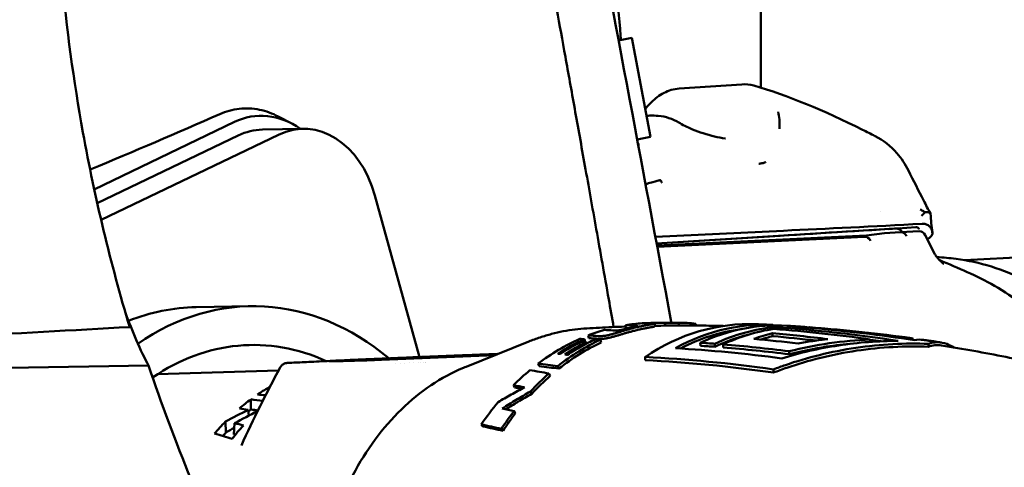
# Model space of a CAD drawing. Header units: millimetres. Extents: x 0 to 6049, y -120 to 1682.
# Tile 156 of 256: x 1192 to 1226, y 1395 to 1411. Entities that reach past the tile are written whole.
import ezdxf

# ---------------------------------------------------------------- set-up
doc = ezdxf.new("R2010")
doc.units = ezdxf.units.MM
doc.header["$LTSCALE"] = 2
doc.layers.add('Sichtbar (ISO)', color=7, linetype='Continuous', lineweight=50)

msp = doc.modelspace()

# ---------------------------------------------------------------- linework, layer by layer
at = {"layer": 'Sichtbar (ISO)'}
for p, q in [((1217.407, 1416.734), (1217.407, 1408.345)), ((1212.464, 1409.987), (1212.924, 1410.074)), ((1212.924, 1410.074), (1213.579, 1406.636)), ((1216.745, 1408.461), (1214.571, 1408.315)), ((1194.237, 1404.812), (1199.114, 1407.156)), ((1201.104, 1407.097), (1200.632, 1407.344)), ((1201.481, 1406.916), (1200.084, 1406.889)), ((1199.243, 1406.686), (1194.343, 1404.33)), ((1200.64, 1406.712), (1194.476, 1403.748)), ((1213.109, 1406.547), (1213.109, 1406.547)), ((1213.111, 1406.547), (1213.579, 1406.636)), ((1213.189, 1406.366), (1213.189, 1406.366)), ((1205.541, 1398.984), (1203.997, 1404.595)), ((1221.557, 1404.035), (1221.557, 1404.035)), ((1222.264, 1403.459), (1213.787, 1402.935)), ((1221.97, 1403.441), (1221.97, 1403.441)), ((1222.125, 1403.45), (1222.264, 1403.459)), ((1218.201, 1403.374), (1213.745, 1403.159)), ((1218.087, 1403.202), (1213.787, 1402.936)), ((1221.084, 1403.207), (1213.802, 1402.855)), ((1213.809, 1402.816), (1221.018, 1403.165)), ((1221.084, 1403.207), (1220.579, 1403.143)), ((1221.71, 1403.287), (1221.084, 1403.207)), ((1221.71, 1403.287), (1222.266, 1403.324)), ((1222.92, 1403.356), (1222.27, 1403.324)), ((1223.458, 1402.565), (1223.122, 1403.219)), ((1224.489, 1402.354), (1227.119, 1402.481)), ((1197.784, 1400.718), (1199.647, 1400.753)), ((1212.713, 1399.992), (1212.703, 1400.091)), ((1213.464, 1400.157), (1213.464, 1400.165)), ((1213.606, 1400.156), (1213.605, 1400.167)), ((1213.721, 1400.149), (1213.727, 1400.049)), ((1214.088, 1400.076), (1214.089, 1400.168)), ((1214.555, 1400.079), (1214.556, 1400.179)), ((1215.145, 1400.078), (1215.149, 1400.143)), ((1217.915, 1400.024), (1217.917, 1399.957)), ((1219.086, 1400.017), (1219.086, 1400.002)), ((1211.427, 1399.641), (1211.405, 1399.737)), ((1217.817, 1399.812), (1217.82, 1399.71)), ((1222.462, 1399.649), (1222.463, 1399.614)), ((1222.696, 1399.632), (1222.698, 1399.578)), ((1207.162, 1398.649), (1209.343, 1399.524)), ((1211.303, 1399.51), (1211.278, 1399.604)), ((1211.36, 1399.457), (1211.348, 1399.503)), ((1211.864, 1399.494), (1211.84, 1399.588)), ((1215.306, 1399.481), (1215.309, 1399.376)), ((1215.814, 1399.446), (1215.817, 1399.341)), ((1216.1, 1399.423), (1216.103, 1399.318)), ((1221.21, 1399.596), (1221.213, 1399.511)), ((1223.234, 1399.444), (1223.237, 1399.343)), ((1202.76, 1398.861), (1206.937, 1399.037)), ((1208.172, 1399.054), (1204.224, 1398.888)), ((1213.388, 1398.986), (1213.391, 1398.876)), ((1218.391, 1399.185), (1218.394, 1399.079)), ((1200.696, 1398.619), (1200.696, 1398.619)), ((1204.725, 1398.762), (1204.725, 1398.762)), ((1204.899, 1398.769), (1204.899, 1398.769)), ((1205.014, 1398.774), (1205.014, 1398.774)), ((1205.204, 1398.783), (1205.204, 1398.782)), ((1205.349, 1398.789), (1205.349, 1398.789)), ((1205.496, 1398.795), (1205.496, 1398.795)), ((1205.595, 1398.8), (1205.595, 1398.8)), ((1205.697, 1398.804), (1205.697, 1398.804)), ((1205.751, 1398.806), (1205.751, 1398.806)), ((1205.76, 1398.807), (1205.76, 1398.807)), ((1209.705, 1398.668), (1209.667, 1398.755)), ((1210.389, 1398.581), (1210.351, 1398.667)), ((1196.428, 1398.384), (1200.638, 1398.511)), ((1210.085, 1398.327), (1210.045, 1398.411)), ((1217.85, 1398.554), (1217.854, 1398.442)), ((1208.857, 1397.923), (1208.811, 1398.004)), ((1209.448, 1397.706), (1209.401, 1397.784)), ((1199.588, 1397.146), (1199.613, 1396.951)), ((1208.884, 1397.035), (1208.832, 1397.107)), ((1198.815, 1396.362), (1198.798, 1396.74)), ((1199.118, 1396.683), (1199.094, 1396.294)), ((1207.747, 1396.573), (1207.692, 1396.641)), ((1208.449, 1396.42), (1208.393, 1396.487)), ((1199.353, 1395.911), (1199.353, 1395.911))]:
    msp.add_line(p, q, dxfattribs=at)
for centre, major_axis, ratio, start_param, end_param in [((1247.96, 1416.43), (-11.74, 56.924), 0.945681, 1.356066, 1.545153), ((1200.249, 1403.031), (-0.404, 4.33), 0.691569, 5.756223, 6.534242), ((1200.15, 1403.39), (-0.066, 3.499), 0.746427, 0, 0.32933), ((1201.547, 1403.416), (-0.066, 3.499), 0.746427, 5.041719, 6.612515), ((1263.311, 1406.244), (60.05, 3.898), 0.002692, 3.85944, 3.971636), ((1263.635, 1406.43), (59.895, 3.547), 0.00933, 3.850746, 3.966579), ((1222.25, 1403.208), (-0.17, 0.227), 0.502483, 4.869143, 5.96327), ((1221.038, 1402.865), (-0.026, 0.299), 0.768016, 5.220091, 6.252961), ((1222.935, 1403.056), (-0.014, 0.3), 0.75888, 5.250315, 6.283185), ((1263.707, 1377.337), (101.322, 44.936), 0.37136, 1.812544, 1.813123), ((1199.868, 1388.955), (-0.222, 11.798), 0.746427, 5.707372, 6.744231), ((1198.005, 1388.92), (-0.222, 11.798), 0.746427, 0, 0.271649), ((1098.921, 1404.491), (-129.547, 0), 0.051676, 2.343595, 2.411754), ((1213.775, 1389.216), (-0.229, 10.951), 0.746491, 0.031711, 0.103452), ((1217.035, 1314.501), (-6.393, 85.532), 0.507277, 6.229109, 6.235843), ((1217.08, 1314.317), (-6.442, 85.615), 0.508618, 6.233337, 6.235673), ((1216.432, 1316.867), (-3.967, 83.267), 0.49797, 6.255479, 6.263373), ((1217.091, 1389.278), (-0.204, 10.852), 0.746427, 6.236985, 6.732698), ((1213.775, 1389.216), (-0.229, 10.951), 0.746348, 6.283184, 6.293257), ((1213.946, 1389.219), (-0.189, 10.952), 0.746415, 6.242515, 6.30172), ((1213.946, 1389.219), (-0.187, 10.852), 0.746415, 6.283185, 6.287231), ((1215.753, 1319.554), (-1.294, 80.623), 0.487898, 6.280737, 6.292596), ((1217.598, 1389.288), (-0.203, 10.818), 0.746427, 6.199124, 6.659784), ((1214.509, 1389.23), (-0.058, 10.949), 0.74675, 6.197679, 6.270343), ((1218.04, 1389.296), (-0.203, 10.785), 0.746427, 6.223309, 6.60446), ((1218.546, 1389.306), (-0.202, 10.742), 0.746427, 0.053671, 0.322532), ((1218.832, 1389.311), (-0.201, 10.715), 0.746427, 0.096851, 0.32331), ((1216.967, 1282.788), (-4.942, 117.321), 0.665366, 6.153213, 6.207845), ((1218.546, 1389.306), (-0.202, 10.742), 0.746427, 6.190735, 6.266008), ((1218.832, 1389.311), (-0.201, 10.715), 0.746427, 6.211868, 6.226299), ((1217.845, 1283.094), (-4.93, 117.03), 0.665366, 6.160743, 6.204051), ((1199.868, 1388.955), (-0.196, 10.448), 0.746427, 5.940307, 6.737871), ((1213.775, 1389.216), (-0.227, 10.951), 0.746795, 0.303443, 0.498251), ((1217.35, 1308.568), (-11.365, 90.906), 0.536723, 6.175836, 6.179131), ((1213.775, 1389.216), (-0.228, 10.951), 0.746642, 0.194291, 0.265969), ((1217.282, 1307.892), (-10.454, 91.717), 0.537592, 6.184058, 6.191126), ((1217.412, 1307.734), (-10.603, 91.772), 0.538578, 6.18348, 6.190535), ((1217.703, 1314.942), (-9.306, 84.885), 0.507204, 6.194062, 6.200781), ((1217.598, 1389.288), (-0.201, 10.718), 0.746427, 0.085007, 0.356044), ((1218.546, 1389.306), (-0.2, 10.642), 0.746427, 0.176343, 0.325492), ((1219.338, 1389.32), (-0.2, 10.664), 0.746427, 0.167081, 0.250763), ((1215.338, 1285.99), (-4.796, 113.78), 0.665365, 6.175525, 6.195782), ((1219.338, 1389.32), (-0.198, 10.564), 0.746427, 0.168512, 0.222142), ((1216.04, 1284.064), (-4.884, 115.898), 0.665365, 6.172075, 6.196937), ((1216.042, 1284.093), (-4.883, 115.768), 0.665363, 6.177307, 6.196837), ((1222.894, 1385.424), (-0.408, 14.226), 0.256096, 6.225485, 6.289628), ((1213.955, 1389.219), (-0.189, 10.953), 0.746112, 0.310504, 0.433439), ((1214.509, 1389.23), (-0.071, 10.949), 0.743973, 0.325128, 0.527004), ((1214.509, 1389.23), (-0.07, 10.849), 0.743974, 0.325127, 0.527004), ((1214.037, 1389.22), (-0.171, 10.953), 0.745854, 0.336336, 0.436683), ((1214.221, 1389.223), (-0.131, 10.953), 0.745186, 0.343597, 0.443934), ((1217.441, 1309.229), (-11.967, 90.152), 0.536963, 6.163331, 6.166729), ((1213.955, 1389.219), (-0.187, 10.853), 0.746112, 0.310505, 0.31121), ((1217.498, 1309.191), (-11.391, 90.302), 0.536374, 6.16617, 6.169742), ((1214.701, 1287.86), (-4.707, 111.682), 0.665365, 6.204983, 6.211803), ((1207.669, 1399.05), (-1.099, -0.035), 0.011584, 4.172446, 5.440433), ((1121.068, 1404.091), (171.818, 0), 0.034921, 4.878416, 5.164479), ((1247.368, 1416.943), (9.75, -56.815), 0.942057, 4.874784, 5.020908), ((1200.989, 1398.48), (-0.015, 0.3), 0.845887, 6.261468, 6.283188), ((1203.492, 1398.874), (-1.099, -0.035), 0.011584, 5.440433, 8.582026), ((1217.208, 1312.426), (-15.169, 86.12), 0.541416, 6.108972, 6.123074), ((1217.438, 1312.243), (-15.432, 86.199), 0.542127, 6.107945, 6.122011), ((1213.775, 1389.216), (-0.225, 10.951), 0.746942, 0.539332, 0.624227), ((1218.945, 1319.165), (-18.171, 79.117), 0.512646, 6.063602, 6.078873), ((1214.51, 1389.229), (0.086, -10.95), 0.742976, 3.711965, 3.809914), ((1214.51, 1389.228), (0.085, -10.851), 0.742976, 3.711968, 3.80991), ((1218.824, 1320.341), (-19.624, 77.39), 0.516118, 6.044553, 6.053453), ((1219.06, 1320.147), (-19.881, 77.479), 0.516842, 6.04703, 6.052598), ((1198.311, 1388.762), (-16.094, 1.076), 0.559631, 4.632679, 4.64982), ((1203.247, 1389.018), (-0.182, 9.7), 0.746425, 0.489634, 0.553506), ((1194.976, 1388.946), (16.054, 0.959), 0.543693, 1.213999, 1.241047), ((1148.207, 961.278), (-15.118, 1895.151), 0.029794, 4.94423, 4.94442), ((1213.775, 1389.215), (-0.223, 10.952), 0.747073, 0.709648, 0.810709), ((1198.619, 1277.245), (-4.293, 120.281), 0.44965, 6.186112, 6.191687), ((1203.277, 1389.019), (0.221, -9.399), 0.746863, 3.646804, 3.661957), ((1194.834, 1388.94), (15.485, 0.925), 0.543693, 1.203128, 1.219744), ((1204.113, 1389.034), (0.186, -9.786), 0.746483, 3.726718, 3.729282), ((1214.509, 1389.23), (0.103, -10.949), 0.742156, 3.902396, 3.980871), ((1218.139, 1323.61), (-20.436, 73.339), 0.522939, 6.009438, 6.019099), ((1214.509, 1389.23), (0.102, -10.849), 0.742156, 3.902396, 3.980871), ((1197.118, 1292.841), (-3.82, 104.428), 0.449611, 6.153086, 6.159527), ((1192.932, 1388.673), (-14.791, 1.063), 0.573693, 4.328897, 4.373756), ((1196.564, 1300.986), (-3.124, 95.945), 0.449595, 6.151249, 6.152335)]:
    msp.add_ellipse(centre, major_axis=major_axis, ratio=ratio, start_param=start_param, end_param=end_param, dxfattribs=at)
for points, knots in [([(1208.994, 1418.39), (1208.995, 1418.382), (1208.996, 1418.374), (1208.998, 1418.366), (1209.061, 1418.017), (1209.124, 1417.672), (1209.187, 1417.324), (1209.25, 1416.975), (1209.315, 1416.622), (1209.38, 1416.259), (1209.446, 1415.895), (1209.514, 1415.521), (1209.585, 1415.13), (1209.656, 1414.739), (1209.73, 1414.33), (1209.808, 1413.9), (1209.885, 1413.47), (1209.967, 1413.02), (1210.052, 1412.547), (1210.138, 1412.074), (1210.227, 1411.578), (1210.321, 1411.057), (1210.415, 1410.536), (1210.513, 1409.991), (1210.616, 1409.418), (1210.72, 1408.845), (1210.827, 1408.246), (1210.94, 1407.616), (1211.054, 1406.985), (1211.172, 1406.324), (1211.297, 1405.628), (1211.422, 1404.931), (1211.552, 1404.2), (1211.69, 1403.427), (1211.828, 1402.654), (1211.973, 1401.84), (1212.124, 1400.987), (1212.18, 1400.673), (1212.237, 1400.353), (1212.294, 1400.027)], [0.22014546, 0.22014546, 0.22014546, 0.22014546, 0.22033898, 0.22033898, 0.22033898, 0.22881356, 0.22881356, 0.22881356, 0.23728814, 0.23728814, 0.23728814, 0.24576271, 0.24576271, 0.24576271, 0.25423729, 0.25423729, 0.25423729, 0.26271186, 0.26271186, 0.26271186, 0.27118644, 0.27118644, 0.27118644, 0.27966102, 0.27966102, 0.27966102, 0.28813559, 0.28813559, 0.28813559, 0.29661017, 0.29661017, 0.29661017, 0.30508475, 0.30508475, 0.30508475, 0.31355932, 0.31355932, 0.31355932, 0.31668452, 0.31668452, 0.31668452, 0.31668452]), ([(1211.297, 1416.165), (1211.343, 1416.047), (1211.625, 1415.305), (1212.211, 1413.331), (1212.453, 1411.363), (1212.541, 1410.055), (1212.544, 1410.002)], [0.8055523, 0.8055523, 0.8055523, 0.8055523, 0.8116364, 0.843424, 0.9034672, 0.9059832, 0.9059832, 0.9059832, 0.9059832]), ([(1213.394, 1407.605), (1213.405, 1407.619), (1213.416, 1407.632), (1213.546, 1407.787), (1213.674, 1407.913), (1213.962, 1408.129), (1214.127, 1408.216), (1214.387, 1408.292), (1214.479, 1408.309), (1214.571, 1408.315)], [0.0507323, 0.0507323, 0.0507323, 0.0507323, 0.056178, 0.056178, 0.1140627, 0.1140627, 0.1786722, 0.1786722, 0.2127562, 0.2127562, 0.2127562, 0.2127562]), ([(1217.167, 1408.416), (1218.333, 1408.083), (1219.619, 1407.55), (1221.088, 1406.814), (1221.233, 1406.74), (1221.378, 1406.665)], [0.0000484, 0.0000484, 0.0000484, 0.0000484, 0.4898649, 0.4898649, 0.5431562, 0.5431562, 0.5431562, 0.5431562]), ([(1198.598, 1407.426), (1198.818, 1407.523), (1199.045, 1407.584), (1199.513, 1407.637), (1199.751, 1407.626), (1200.208, 1407.531), (1200.425, 1407.453), (1200.632, 1407.344)], [0.000001, 0.000001, 0.000001, 0.000001, 0.0906113, 0.0906113, 0.1843259, 0.1843259, 0.2736614, 0.2736614, 0.2736614, 0.2736614]), ([(1218.018, 1407.502), (1218.034, 1407.419), (1218.058, 1407.244), (1218.066, 1407.046), (1218.062, 1406.933), (1218.061, 1406.915)], [0, 0, 0, 0, 0.125, 0.25, 0.2730086, 0.2730086, 0.2730086, 0.2730086]), ([(1214.558, 1407.134), (1214.674, 1407.063), (1214.847, 1406.975), (1215.275, 1406.798), (1215.54, 1406.713), (1215.926, 1406.623), (1216.051, 1406.598), (1216.176, 1406.579)], [0.0000119, 0.0000119, 0.0000119, 0.0000119, 0.1029354, 0.1029354, 0.2330615, 0.2330615, 0.2953132, 0.2953132, 0.2953132, 0.2953132]), ([(1195.47, 1400.027), (1195.136, 1401.138), (1194.833, 1402.258), (1194.291, 1404.514), (1194.052, 1405.649), (1193.846, 1406.791)], [0.000001, 0.000001, 0.000001, 0.000001, 0.3480259, 0.3480259, 0.6960507, 0.6960507, 0.6960507, 0.6960507]), ([(1221.381, 1406.664), (1221.671, 1406.513), (1221.931, 1406.312), (1222.297, 1405.891), (1222.43, 1405.686), (1222.539, 1405.467)], [0, 0, 0, 0, 0.1050662, 0.1050662, 0.1822037, 0.1822037, 0.1822037, 0.1822037]), ([(1217.342, 1405.703), (1217.344, 1405.704), (1217.346, 1405.704), (1217.348, 1405.704), (1217.371, 1405.709), (1217.394, 1405.712), (1217.417, 1405.715), (1217.42, 1405.716), (1217.424, 1405.716), (1217.428, 1405.717), (1217.448, 1405.719), (1217.467, 1405.722), (1217.486, 1405.726), (1217.487, 1405.727), (1217.487, 1405.727), (1217.488, 1405.727), (1217.506, 1405.731), (1217.524, 1405.737), (1217.54, 1405.744), (1217.543, 1405.745), (1217.546, 1405.746), (1217.549, 1405.748)], [0, 0, 0, 0, 0.0287712, 0.0287712, 0.0287712, 0.3333333, 0.3333333, 0.3333333, 0.3835172, 0.3835172, 0.3835172, 0.6666667, 0.6666667, 0.6666667, 0.6783517, 0.6783517, 0.6783517, 0.9537191, 0.9537191, 0.9537191, 1, 1, 1, 1]), ([(1217.558, 1405.752), (1217.556, 1405.751), (1217.555, 1405.751), (1217.552, 1405.749), (1217.55, 1405.748), (1217.549, 1405.748)], [-0.001797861, -0.001797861, -0.001797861, -0.001797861, -0.000901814, -0.000901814, -0.000000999, -0.000000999, -0.000000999, -0.000000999]), ([(1217.587, 1405.767), (1217.584, 1405.765), (1217.58, 1405.763), (1217.577, 1405.761), (1217.574, 1405.76), (1217.571, 1405.758), (1217.568, 1405.757), (1217.565, 1405.755), (1217.561, 1405.754), (1217.558, 1405.752)], [0, 0, 0, 0, 0.333333, 0.333333, 0.333333, 0.666667, 0.666667, 0.666667, 1, 1, 1, 1]), ([(1222.539, 1405.467), (1222.711, 1405.121), (1222.901, 1404.768), (1223.148, 1404.266), (1223.222, 1404.123), (1223.309, 1403.976)], [0, 0, 0, 0, 0.1278222, 0.1278222, 0.1833693, 0.1833693, 0.1833693, 0.1833693]), ([(1213.928, 1405.123), (1213.928, 1405.123), (1213.928, 1405.124), (1213.927, 1405.124), (1213.927, 1405.124), (1213.926, 1405.125), (1213.925, 1405.126), (1213.922, 1405.127), (1213.92, 1405.127), (1213.909, 1405.128), (1213.896, 1405.126), (1213.847, 1405.118), (1213.785, 1405.102), (1213.591, 1405.047), (1213.523, 1405.027), (1213.441, 1405.002), (1213.422, 1404.996), (1213.403, 1404.989)], [0.00000235, 0.00000235, 0.00000235, 0.00000235, 0.00011457, 0.00011457, 0.00024115, 0.00024115, 0.00054762, 0.00054762, 0.00129792, 0.00129792, 0.00360753, 0.00360753, 0.00887233, 0.00887233, 0.0112027, 0.0112027, 0.01193562, 0.01193562, 0.01193562, 0.01193562]), ([(1213.928, 1405.123), (1213.934, 1405.114), (1213.939, 1405.105), (1213.944, 1405.095), (1213.95, 1405.086), (1213.955, 1405.077), (1213.96, 1405.068), (1213.965, 1405.059), (1213.971, 1405.049), (1213.976, 1405.04)], [0, 0, 0, 0, 0.333333, 0.333333, 0.333333, 0.666667, 0.666667, 0.666667, 1, 1, 1, 1]), ([(1223.118, 1404.02), (1223.1, 1404.031), (1223.083, 1404.041), (1223.064, 1404.052), (1223.046, 1404.062), (1223.027, 1404.072), (1223.008, 1404.081), (1222.989, 1404.091), (1222.97, 1404.101), (1222.95, 1404.11)], [0, 0, 0, 0, 0.3333333, 0.3333333, 0.3333333, 0.6666667, 0.6666667, 0.6666667, 1, 1, 1, 1]), ([(1223.118, 1404.02), (1223.175, 1404.021), (1223.222, 1404.017), (1223.255, 1404.008), (1223.288, 1403.999), (1223.308, 1403.985), (1223.313, 1403.966), (1223.313, 1403.964), (1223.314, 1403.961), (1223.314, 1403.958)], [0, 0, 0, 0, 0.2, 0.2, 0.2, 0.4, 0.4, 0.4, 0.4263764, 0.4263764, 0.4263764, 0.4263764]), ([(1222.794, 1403.495), (1222.805, 1403.495), (1222.815, 1403.495), (1222.824, 1403.495), (1222.825, 1403.494), (1222.826, 1403.494), (1222.827, 1403.494), (1222.835, 1403.493), (1222.842, 1403.492), (1222.848, 1403.49), (1222.851, 1403.49), (1222.854, 1403.489), (1222.857, 1403.488), (1222.86, 1403.487), (1222.864, 1403.485), (1222.867, 1403.484), (1222.871, 1403.482), (1222.874, 1403.48), (1222.877, 1403.478), (1222.878, 1403.477), (1222.88, 1403.476), (1222.881, 1403.474), (1222.885, 1403.472), (1222.887, 1403.469), (1222.89, 1403.466), (1222.89, 1403.465), (1222.891, 1403.465), (1222.891, 1403.464), (1222.894, 1403.461), (1222.896, 1403.457), (1222.897, 1403.454), (1222.897, 1403.453), (1222.897, 1403.453), (1222.898, 1403.452), (1222.899, 1403.449), (1222.9, 1403.446), (1222.9, 1403.442), (1222.9, 1403.442), (1222.9, 1403.441), (1222.901, 1403.44), (1222.901, 1403.438), (1222.901, 1403.435), (1222.901, 1403.432), (1222.901, 1403.431), (1222.901, 1403.429), (1222.9, 1403.428)], [0, 0, 0, 0, 0.125, 0.125, 0.125, 0.140554, 0.140554, 0.140554, 0.25, 0.25, 0.25, 0.302591, 0.302591, 0.302591, 0.375, 0.375, 0.375, 0.45794, 0.45794, 0.45794, 0.5, 0.5, 0.5, 0.602989, 0.602989, 0.602989, 0.625, 0.625, 0.625, 0.73491, 0.73491, 0.73491, 0.75, 0.75, 0.75, 0.853242, 0.853242, 0.853242, 0.875, 0.875, 0.875, 0.953945, 0.953945, 0.953945, 1, 1, 1, 1]), ([(1223.375, 1403.293), (1223.37, 1403.343), (1223.359, 1403.389), (1223.32, 1403.477), (1223.291, 1403.518), (1223.219, 1403.573), (1223.181, 1403.592), (1223.1, 1403.611), (1223.06, 1403.615), (1223.016, 1403.612)], [0.000001, 0.000001, 0.000001, 0.000001, 0.02507799, 0.02507799, 0.05318282, 0.05318282, 0.07540115, 0.07540115, 0.09332952, 0.09332952, 0.09332952, 0.09332952]), ([(1222.266, 1403.324), (1222.293, 1403.326), (1222.32, 1403.322), (1222.346, 1403.312), (1222.372, 1403.301), (1222.397, 1403.285), (1222.42, 1403.264), (1222.442, 1403.243), (1222.461, 1403.217), (1222.477, 1403.188)], [0, 0, 0, 0, 0.333333, 0.333333, 0.333333, 0.666667, 0.666667, 0.666667, 1, 1, 1, 1]), ([(1223.248, 1403.112), (1223.257, 1403.117), (1223.266, 1403.123), (1223.285, 1403.136), (1223.293, 1403.143), (1223.318, 1403.164), (1223.332, 1403.18), (1223.354, 1403.212), (1223.363, 1403.228), (1223.374, 1403.262), (1223.376, 1403.278), (1223.375, 1403.293)], [0.000001, 0.000001, 0.000001, 0.000001, 0.00329984, 0.00329984, 0.00668385, 0.00668385, 0.01314603, 0.01314603, 0.01981204, 0.01981204, 0.02730397, 0.02730397, 0.02730397, 0.02730397]), ([(1223.5, 1402.495), (1223.492, 1402.507), (1223.484, 1402.518), (1223.47, 1402.542), (1223.464, 1402.553), (1223.458, 1402.565)], [0.000001, 0.000001, 0.000001, 0.000001, 0.004222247, 0.004222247, 0.008444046, 0.008444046, 0.008444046, 0.008444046]), ([(1223.5, 1402.495), (1223.518, 1402.469), (1223.539, 1402.444), (1223.584, 1402.393), (1223.608, 1402.368), (1223.634, 1402.343)], [-0.02060318, -0.02060318, -0.02060318, -0.02060318, -0.01078085, -0.01078085, -0.000001, -0.000001, -0.000001, -0.000001]), ([(1223.532, 1402.453), (1223.753, 1402.445), (1223.975, 1402.427), (1224.609, 1402.344), (1225.02, 1402.254), (1225.829, 1402.001), (1226.227, 1401.839), (1227.004, 1401.446), (1227.381, 1401.216), (1228.11, 1400.692), (1228.461, 1400.399), (1228.796, 1400.077)], [4.7899338, 4.7899338, 4.7899338, 4.7899338, 4.8623169, 4.8623169, 4.9979179, 4.9979179, 5.1335189, 5.1335189, 5.2691199, 5.2691199, 5.4047209, 5.4047209, 5.4047209, 5.4047209]), ([(1223.634, 1402.343), (1223.648, 1402.329), (1223.662, 1402.316), (1223.677, 1402.302), (1223.681, 1402.298), (1223.686, 1402.293), (1223.691, 1402.289), (1223.701, 1402.28), (1223.711, 1402.271), (1223.721, 1402.262), (1223.731, 1402.253), (1223.741, 1402.244), (1223.75, 1402.236), (1223.756, 1402.231), (1223.762, 1402.226), (1223.767, 1402.221)], [0, 0, 0, 0, 0.333333, 0.333333, 0.333333, 0.443747, 0.443747, 0.443747, 0.666667, 0.666667, 0.666667, 0.879411, 0.879411, 0.879411, 1, 1, 1, 1]), ([(1223.636, 1402.349), (1224.269, 1402.078), (1224.903, 1401.818), (1225.869, 1401.267), (1226.204, 1401.045), (1226.87, 1400.517), (1227.199, 1400.196), (1227.506, 1399.862)], [0, 0, 0, 0, 0.2409252, 0.2409252, 0.3680533, 0.3680533, 0.5042049, 0.5042049, 0.5042049, 0.5042049]), ([(1196.126, 1398.694), (1195.991, 1398.93), (1195.844, 1399.231), (1195.568, 1399.875), (1195.441, 1400.2), (1195.315, 1400.553)], [-0.6957333, -0.6957333, -0.6957333, -0.6957333, -0.5282495, -0.5282495, -0.3914877, -0.3914877, -0.3914877, -0.3914877]), ([(1209.343, 1399.524), (1209.473, 1399.576), (1209.604, 1399.624), (1209.869, 1399.712), (1210.003, 1399.751), (1210.271, 1399.821), (1210.406, 1399.852), (1210.677, 1399.904), (1210.814, 1399.925), (1211.087, 1399.959), (1211.224, 1399.972), (1211.361, 1399.98)], [1.312149, 1.312149, 1.312149, 1.312149, 1.3614113, 1.3614113, 1.4106737, 1.4106737, 1.459936, 1.459936, 1.5091984, 1.5091984, 1.5584607, 1.5584607, 1.5584607, 1.5584607]), ([(1212.708, 1400.043), (1212.696, 1400.043), (1212.684, 1400.043), (1212.526, 1400.037), (1212.381, 1400.031), (1212.089, 1400.018), (1211.943, 1400.012), (1211.652, 1399.997), (1211.506, 1399.989), (1211.361, 1399.98)], [4.70737077, 4.70737077, 4.70737077, 4.70737077, 4.70782505, 4.70782505, 4.71345824, 4.71345824, 4.71909143, 4.71909143, 4.72472462, 4.72472462, 4.72472462, 4.72472462]), ([(1212.999, 1399.997), (1212.977, 1399.991), (1212.955, 1399.986), (1212.934, 1399.98), (1212.913, 1399.975), (1212.892, 1399.969), (1212.871, 1399.964), (1212.85, 1399.958), (1212.83, 1399.953), (1212.81, 1399.947), (1212.79, 1399.942), (1212.771, 1399.936), (1212.751, 1399.931), (1212.732, 1399.925), (1212.713, 1399.92), (1212.694, 1399.914), (1212.675, 1399.909), (1212.656, 1399.904), (1212.638, 1399.898), (1212.619, 1399.893), (1212.601, 1399.887), (1212.583, 1399.882), (1212.565, 1399.877), (1212.547, 1399.871), (1212.529, 1399.866), (1212.512, 1399.861), (1212.494, 1399.856), (1212.477, 1399.85), (1212.46, 1399.845), (1212.443, 1399.84), (1212.427, 1399.835), (1212.41, 1399.83), (1212.394, 1399.825), (1212.378, 1399.821), (1212.362, 1399.816), (1212.345, 1399.811), (1212.329, 1399.806), (1212.313, 1399.801), (1212.296, 1399.797), (1212.279, 1399.792), (1212.262, 1399.787), (1212.245, 1399.782), (1212.228, 1399.777), (1212.21, 1399.773), (1212.192, 1399.768), (1212.174, 1399.763), (1212.156, 1399.759), (1212.138, 1399.754), (1212.119, 1399.75), (1212.1, 1399.745), (1212.081, 1399.741), (1212.063, 1399.737), (1212.044, 1399.734), (1212.025, 1399.73), (1212.007, 1399.727), (1211.989, 1399.724), (1211.972, 1399.722), (1211.955, 1399.72), (1211.939, 1399.718), (1211.923, 1399.716), (1211.908, 1399.715), (1211.893, 1399.714), (1211.878, 1399.713), (1211.865, 1399.713), (1211.852, 1399.712), (1211.839, 1399.712), (1211.827, 1399.712), (1211.815, 1399.712), (1211.803, 1399.713), (1211.792, 1399.713), (1211.781, 1399.714), (1211.77, 1399.714), (1211.759, 1399.715)], [0, 0, 0, 0, 0.041667, 0.041667, 0.041667, 0.083333, 0.083333, 0.083333, 0.125, 0.125, 0.125, 0.166667, 0.166667, 0.166667, 0.208333, 0.208333, 0.208333, 0.25, 0.25, 0.25, 0.291667, 0.291667, 0.291667, 0.333333, 0.333333, 0.333333, 0.375, 0.375, 0.375, 0.416667, 0.416667, 0.416667, 0.458333, 0.458333, 0.458333, 0.5, 0.5, 0.5, 0.541667, 0.541667, 0.541667, 0.583333, 0.583333, 0.583333, 0.625, 0.625, 0.625, 0.666667, 0.666667, 0.666667, 0.708333, 0.708333, 0.708333, 0.75, 0.75, 0.75, 0.791667, 0.791667, 0.791667, 0.833333, 0.833333, 0.833333, 0.875, 0.875, 0.875, 0.916667, 0.916667, 0.916667, 0.958333, 0.958333, 0.958333, 1, 1, 1, 1]), ([(1212.266, 1399.911), (1212.273, 1399.91), (1212.281, 1399.91), (1212.289, 1399.909), (1212.296, 1399.909), (1212.304, 1399.909), (1212.312, 1399.908), (1212.319, 1399.908), (1212.327, 1399.908), (1212.335, 1399.908), (1212.343, 1399.907), (1212.351, 1399.907), (1212.358, 1399.907), (1212.366, 1399.907), (1212.374, 1399.907), (1212.383, 1399.907), (1212.391, 1399.907), (1212.399, 1399.908), (1212.408, 1399.908), (1212.416, 1399.908), (1212.425, 1399.909), (1212.435, 1399.91), (1212.444, 1399.91), (1212.455, 1399.911), (1212.465, 1399.912), (1212.475, 1399.914), (1212.486, 1399.915), (1212.497, 1399.917), (1212.508, 1399.918), (1212.519, 1399.92), (1212.53, 1399.922), (1212.541, 1399.924), (1212.552, 1399.926), (1212.562, 1399.928), (1212.572, 1399.93), (1212.581, 1399.932), (1212.589, 1399.934), (1212.598, 1399.936), (1212.607, 1399.938), (1212.615, 1399.94), (1212.623, 1399.942), (1212.631, 1399.944), (1212.638, 1399.946), (1212.646, 1399.947), (1212.653, 1399.949), (1212.66, 1399.951), (1212.667, 1399.953), (1212.674, 1399.954), (1212.681, 1399.956), (1212.688, 1399.958), (1212.695, 1399.959), (1212.701, 1399.961), (1212.708, 1399.963), (1212.714, 1399.964), (1212.721, 1399.966), (1212.727, 1399.967), (1212.734, 1399.969), (1212.74, 1399.971), (1212.746, 1399.972), (1212.752, 1399.974), (1212.759, 1399.975), (1212.765, 1399.977), (1212.771, 1399.979), (1212.777, 1399.98), (1212.783, 1399.982), (1212.79, 1399.983), (1212.796, 1399.985), (1212.802, 1399.986), (1212.808, 1399.988), (1212.814, 1399.989), (1212.82, 1399.991), (1212.826, 1399.992), (1212.832, 1399.994), (1212.838, 1399.995), (1212.844, 1399.997), (1212.85, 1399.998), (1212.856, 1400), (1212.862, 1400.001), (1212.868, 1400.003)], [0, 0, 0, 0, 0.038462, 0.038462, 0.038462, 0.076923, 0.076923, 0.076923, 0.115385, 0.115385, 0.115385, 0.153846, 0.153846, 0.153846, 0.192308, 0.192308, 0.192308, 0.230769, 0.230769, 0.230769, 0.269231, 0.269231, 0.269231, 0.307692, 0.307692, 0.307692, 0.346154, 0.346154, 0.346154, 0.384615, 0.384615, 0.384615, 0.423077, 0.423077, 0.423077, 0.461538, 0.461538, 0.461538, 0.5, 0.5, 0.5, 0.538462, 0.538462, 0.538462, 0.576923, 0.576923, 0.576923, 0.615385, 0.615385, 0.615385, 0.653846, 0.653846, 0.653846, 0.692308, 0.692308, 0.692308, 0.730769, 0.730769, 0.730769, 0.769231, 0.769231, 0.769231, 0.807692, 0.807692, 0.807692, 0.846154, 0.846154, 0.846154, 0.884615, 0.884615, 0.884615, 0.923077, 0.923077, 0.923077, 0.961538, 0.961538, 0.961538, 1, 1, 1, 1]), ([(1212.868, 1400.003), (1212.886, 1400.007), (1212.902, 1400.011), (1212.918, 1400.014), (1212.933, 1400.018), (1212.947, 1400.022), (1212.961, 1400.025), (1212.974, 1400.028), (1212.987, 1400.031), (1212.999, 1400.034), (1213.01, 1400.037), (1213.021, 1400.039), (1213.032, 1400.042), (1213.042, 1400.044), (1213.052, 1400.047), (1213.061, 1400.049), (1213.07, 1400.051), (1213.078, 1400.054), (1213.086, 1400.056), (1213.093, 1400.058), (1213.1, 1400.06), (1213.105, 1400.062), (1213.11, 1400.064), (1213.114, 1400.066), (1213.116, 1400.068), (1213.117, 1400.07), (1213.117, 1400.071), (1213.116, 1400.072), (1213.114, 1400.073), (1213.111, 1400.075), (1213.107, 1400.076), (1213.104, 1400.076), (1213.099, 1400.077), (1213.093, 1400.078), (1213.088, 1400.079), (1213.082, 1400.079), (1213.075, 1400.08), (1213.068, 1400.08), (1213.061, 1400.081), (1213.053, 1400.081), (1213.045, 1400.082), (1213.036, 1400.082), (1213.027, 1400.082), (1213.018, 1400.083), (1213.008, 1400.083), (1212.997, 1400.083)], [0, 0, 0, 0, 0.066667, 0.066667, 0.066667, 0.133333, 0.133333, 0.133333, 0.2, 0.2, 0.2, 0.266667, 0.266667, 0.266667, 0.333333, 0.333333, 0.333333, 0.4, 0.4, 0.4, 0.466667, 0.466667, 0.466667, 0.533333, 0.533333, 0.533333, 0.6, 0.6, 0.6, 0.666667, 0.666667, 0.666667, 0.733333, 0.733333, 0.733333, 0.8, 0.8, 0.8, 0.866667, 0.866667, 0.866667, 0.933333, 0.933333, 0.933333, 1, 1, 1, 1]), ([(1213.615, 1400.156), (1213.63, 1400.156), (1213.644, 1400.156), (1213.657, 1400.155), (1213.67, 1400.155), (1213.682, 1400.155), (1213.691, 1400.154), (1213.701, 1400.154), (1213.709, 1400.153), (1213.714, 1400.152), (1213.719, 1400.151), (1213.722, 1400.15), (1213.721, 1400.148), (1213.72, 1400.147), (1213.717, 1400.145), (1213.71, 1400.143), (1213.704, 1400.142), (1213.696, 1400.139), (1213.685, 1400.137), (1213.674, 1400.135), (1213.661, 1400.133), (1213.647, 1400.13), (1213.633, 1400.127), (1213.617, 1400.124), (1213.601, 1400.121), (1213.584, 1400.119), (1213.566, 1400.115), (1213.548, 1400.112), (1213.529, 1400.109), (1213.51, 1400.105), (1213.49, 1400.102), (1213.47, 1400.098), (1213.45, 1400.094), (1213.43, 1400.09), (1213.409, 1400.086), (1213.388, 1400.082), (1213.367, 1400.078), (1213.345, 1400.074), (1213.324, 1400.07), (1213.301, 1400.065), (1213.279, 1400.06), (1213.256, 1400.056), (1213.233, 1400.051), (1213.209, 1400.046), (1213.185, 1400.04), (1213.16, 1400.035), (1213.135, 1400.029), (1213.109, 1400.023), (1213.082, 1400.017), (1213.055, 1400.01), (1213.028, 1400.004), (1212.999, 1399.997)], [0, 0, 0, 0, 0.058824, 0.058824, 0.058824, 0.117647, 0.117647, 0.117647, 0.176471, 0.176471, 0.176471, 0.235294, 0.235294, 0.235294, 0.294118, 0.294118, 0.294118, 0.352941, 0.352941, 0.352941, 0.411765, 0.411765, 0.411765, 0.470588, 0.470588, 0.470588, 0.529412, 0.529412, 0.529412, 0.588235, 0.588235, 0.588235, 0.647059, 0.647059, 0.647059, 0.705882, 0.705882, 0.705882, 0.764706, 0.764706, 0.764706, 0.823529, 0.823529, 0.823529, 0.882353, 0.882353, 0.882353, 0.941176, 0.941176, 0.941176, 1, 1, 1, 1]), ([(1213.013, 1399.898), (1213.041, 1399.905), (1213.069, 1399.912), (1213.095, 1399.918), (1213.122, 1399.925), (1213.148, 1399.93), (1213.172, 1399.936), (1213.197, 1399.942), (1213.221, 1399.947), (1213.244, 1399.952), (1213.268, 1399.957), (1213.29, 1399.962), (1213.312, 1399.966), (1213.334, 1399.971), (1213.356, 1399.975), (1213.377, 1399.979), (1213.398, 1399.983), (1213.419, 1399.987), (1213.439, 1399.991), (1213.46, 1399.995), (1213.48, 1399.999), (1213.499, 1400.002), (1213.519, 1400.006), (1213.538, 1400.009), (1213.556, 1400.013), (1213.575, 1400.016), (1213.592, 1400.019), (1213.609, 1400.022), (1213.625, 1400.025), (1213.641, 1400.028), (1213.655, 1400.03), (1213.668, 1400.033), (1213.681, 1400.035), (1213.692, 1400.038), (1213.702, 1400.04), (1213.711, 1400.042), (1213.717, 1400.044), (1213.723, 1400.046), (1213.726, 1400.047), (1213.727, 1400.049), (1213.727, 1400.049), (1213.727, 1400.049), (1213.727, 1400.049)], [0, 0, 0, 0, 0.0588235, 0.0588235, 0.0588235, 0.1176471, 0.1176471, 0.1176471, 0.1764706, 0.1764706, 0.1764706, 0.2352941, 0.2352941, 0.2352941, 0.2941176, 0.2941176, 0.2941176, 0.3529412, 0.3529412, 0.3529412, 0.4117647, 0.4117647, 0.4117647, 0.4705882, 0.4705882, 0.4705882, 0.5294118, 0.5294118, 0.5294118, 0.5882353, 0.5882353, 0.5882353, 0.6470588, 0.6470588, 0.6470588, 0.7058824, 0.7058824, 0.7058824, 0.7647059, 0.7647059, 0.7647059, 0.7697707, 0.7697707, 0.7697707, 0.7697707]), ([(1213.605, 1400.167), (1213.582, 1400.166), (1213.558, 1400.166), (1213.511, 1400.166), (1213.487, 1400.165), (1213.464, 1400.165)], [0.00000142, 0.00000142, 0.00000142, 0.00000142, 0.01452291, 0.01452291, 0.02904424, 0.02904424, 0.02904424, 0.02904424]), ([(1216.101, 1400.064), (1216.021, 1400.066), (1215.942, 1400.068), (1215.629, 1400.074), (1215.395, 1400.077), (1214.928, 1400.08), (1214.694, 1400.08), (1214.226, 1400.078), (1213.992, 1400.075), (1213.758, 1400.071)], [4.66370503, 4.66370503, 4.66370503, 4.66370503, 4.66678544, 4.66678544, 4.67580783, 4.67580783, 4.68483023, 4.68483023, 4.69385262, 4.69385262, 4.69385262, 4.69385262]), ([(1217.826, 1400.099), (1217.789, 1400.101), (1217.751, 1400.103), (1217.676, 1400.107), (1217.638, 1400.108), (1217.563, 1400.112), (1217.525, 1400.114), (1217.45, 1400.117), (1217.412, 1400.119), (1217.337, 1400.123), (1217.299, 1400.124), (1217.262, 1400.126)], [4.641486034, 4.641486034, 4.641486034, 4.641486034, 4.642944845, 4.642944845, 4.644403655, 4.644403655, 4.645862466, 4.645862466, 4.647321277, 4.647321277, 4.648780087, 4.648780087, 4.648780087, 4.648780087]), ([(1221.21, 1399.596), (1220.652, 1399.675), (1220.094, 1399.745), (1218.976, 1399.867), (1218.417, 1399.919), (1217.858, 1399.961)], [-0.5036681, -0.5036681, -0.5036681, -0.5036681, -0.2518349, -0.2518349, -0.000001, -0.000001, -0.000001, -0.000001]), ([(1218.883, 1400.033), (1218.846, 1400.036), (1218.808, 1400.039), (1218.733, 1400.044), (1218.696, 1400.046), (1218.62, 1400.051), (1218.583, 1400.054), (1218.508, 1400.059), (1218.47, 1400.061), (1218.395, 1400.066), (1218.357, 1400.068), (1218.32, 1400.071)], [4.627791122, 4.627791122, 4.627791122, 4.627791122, 4.629253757, 4.629253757, 4.630716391, 4.630716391, 4.632179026, 4.632179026, 4.63364166, 4.63364166, 4.635104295, 4.635104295, 4.635104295, 4.635104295]), ([(1222.752, 1399.57), (1221.556, 1399.753), (1220.364, 1399.894), (1218.953, 1400.013), (1218.717, 1400.032), (1218.482, 1400.048)], [-6.0124692, -6.0124692, -6.0124692, -6.0124692, -5.5182215, -5.5182215, -5.4189677, -5.4189677, -5.4189677, -5.4189677]), ([(1211.781, 1399.619), (1211.792, 1399.618), (1211.803, 1399.618), (1211.814, 1399.617), (1211.825, 1399.617), (1211.837, 1399.617), (1211.849, 1399.617), (1211.861, 1399.617), (1211.874, 1399.617), (1211.887, 1399.617), (1211.9, 1399.618), (1211.915, 1399.618), (1211.93, 1399.62), (1211.945, 1399.621), (1211.96, 1399.622), (1211.977, 1399.624), (1211.993, 1399.626), (1212.011, 1399.629), (1212.028, 1399.631), (1212.046, 1399.634), (1212.065, 1399.638), (1212.084, 1399.641), (1212.103, 1399.645), (1212.121, 1399.649), (1212.14, 1399.654), (1212.158, 1399.658), (1212.177, 1399.662), (1212.195, 1399.667), (1212.213, 1399.672), (1212.231, 1399.676), (1212.248, 1399.681), (1212.265, 1399.686), (1212.282, 1399.691), (1212.299, 1399.695), (1212.316, 1399.7), (1212.332, 1399.705), (1212.348, 1399.71), (1212.365, 1399.714), (1212.381, 1399.719), (1212.397, 1399.724), (1212.413, 1399.729), (1212.429, 1399.734), (1212.446, 1399.738), (1212.462, 1399.743), (1212.479, 1399.748), (1212.496, 1399.753), (1212.513, 1399.758), (1212.53, 1399.764), (1212.547, 1399.769), (1212.565, 1399.774), (1212.582, 1399.779), (1212.6, 1399.785), (1212.618, 1399.79), (1212.636, 1399.795), (1212.655, 1399.801), (1212.673, 1399.806), (1212.692, 1399.811), (1212.71, 1399.817), (1212.729, 1399.822), (1212.748, 1399.828), (1212.767, 1399.833), (1212.786, 1399.838), (1212.806, 1399.844), (1212.826, 1399.849), (1212.845, 1399.855), (1212.866, 1399.86), (1212.886, 1399.866), (1212.906, 1399.871), (1212.927, 1399.876), (1212.948, 1399.882), (1212.969, 1399.887), (1212.991, 1399.893), (1213.013, 1399.898)], [0, 0, 0, 0, 0.041667, 0.041667, 0.041667, 0.083333, 0.083333, 0.083333, 0.125, 0.125, 0.125, 0.166667, 0.166667, 0.166667, 0.208333, 0.208333, 0.208333, 0.25, 0.25, 0.25, 0.291667, 0.291667, 0.291667, 0.333333, 0.333333, 0.333333, 0.375, 0.375, 0.375, 0.416667, 0.416667, 0.416667, 0.458333, 0.458333, 0.458333, 0.5, 0.5, 0.5, 0.541667, 0.541667, 0.541667, 0.583333, 0.583333, 0.583333, 0.625, 0.625, 0.625, 0.666667, 0.666667, 0.666667, 0.708333, 0.708333, 0.708333, 0.75, 0.75, 0.75, 0.791667, 0.791667, 0.791667, 0.833333, 0.833333, 0.833333, 0.875, 0.875, 0.875, 0.916667, 0.916667, 0.916667, 0.958333, 0.958333, 0.958333, 1, 1, 1, 1]), ([(1210.685, 1399.062), (1210.843, 1399.167), (1211.004, 1399.264), (1211.331, 1399.445), (1211.496, 1399.528), (1211.663, 1399.604)], [-0.1425336, -0.1425336, -0.1425336, -0.1425336, -0.0712693, -0.0712693, -0.000001, -0.000001, -0.000001, -0.000001]), ([(1216.1, 1399.423), (1216.482, 1399.392), (1216.864, 1399.357), (1217.628, 1399.277), (1218.009, 1399.233), (1218.391, 1399.185)], [-0.3441653, -0.3441653, -0.3441653, -0.3441653, -0.1720834, -0.1720834, -0.0000018, -0.0000018, -0.0000018, -0.0000018]), ([(1217.85, 1398.554), (1217.989, 1398.608), (1218.128, 1398.658), (1219.015, 1398.966), (1219.859, 1399.178), (1221.572, 1399.431), (1222.442, 1399.472), (1223.234, 1399.444)], [1.1999124, 1.1999124, 1.1999124, 1.1999124, 1.2436561, 1.2436561, 1.4839478, 1.4839478, 1.7242395, 1.7242395, 1.7242395, 1.7242395]), ([(1217.854, 1398.442), (1218.01, 1398.503), (1218.164, 1398.56), (1219.06, 1398.871), (1219.896, 1399.081), (1221.592, 1399.331), (1222.453, 1399.372), (1223.237, 1399.343)], [-5.2834664, -5.2834664, -5.2834664, -5.2834664, -5.2346156, -5.2346156, -4.9967107, -4.9967107, -4.7588058, -4.7588058, -4.7588058, -4.7588058]), ([(1222.184, 1399.546), (1221.515, 1399.544), (1220.806, 1399.494), (1219.428, 1399.285), (1218.758, 1399.129), (1218.135, 1398.939)], [-1.6901973, -1.6901973, -1.6901973, -1.6901973, -1.4936841, -1.4936841, -1.303464, -1.303464, -1.303464, -1.303464]), ([(1218.391, 1399.185), (1218.852, 1399.301), (1219.32, 1399.394), (1220.261, 1399.531), (1220.735, 1399.576), (1221.21, 1399.596)], [-0.2881115, -0.2881115, -0.2881115, -0.2881115, -0.1440548, -0.1440548, -0.0000037, -0.0000037, -0.0000037, -0.0000037]), ([(1218.394, 1399.079), (1218.817, 1399.186), (1219.254, 1399.277), (1220.007, 1399.394), (1220.322, 1399.431), (1220.635, 1399.457)], [-5.2151605, -5.2151605, -5.2151605, -5.2151605, -5.0915724, -5.0915724, -5.003632, -5.003632, -5.003632, -5.003632]), ([(1219.737, 1399.608), (1219.564, 1399.589), (1219.391, 1399.566), (1219.047, 1399.515), (1218.876, 1399.486), (1218.705, 1399.454)], [-0.1054868, -0.1054868, -0.1054868, -0.1054868, -0.052744, -0.052744, -0.000001, -0.000001, -0.000001, -0.000001]), ([(1223.687, 1399.487), (1223.646, 1399.494), (1223.605, 1399.5), (1223.523, 1399.513), (1223.482, 1399.519), (1223.4, 1399.532), (1223.359, 1399.538), (1223.277, 1399.55), (1223.235, 1399.556), (1223.153, 1399.569), (1223.112, 1399.575), (1223.071, 1399.581)], [4.564436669, 4.564436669, 4.564436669, 4.564436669, 4.566089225, 4.566089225, 4.567741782, 4.567741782, 4.569394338, 4.569394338, 4.571046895, 4.571046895, 4.572699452, 4.572699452, 4.572699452, 4.572699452]), ([(1223.234, 1399.444), (1223.433, 1399.514), (1223.655, 1399.519), (1223.957, 1399.408), (1224.038, 1399.367), (1224.118, 1399.316)], [4.8066049, 4.8066049, 4.8066049, 4.8066049, 5.0468966, 5.0468966, 5.1347441, 5.1347441, 5.1347441, 5.1347441]), ([(1234.163, 1396.678), (1233.532, 1396.911), (1232.886, 1397.135), (1231.564, 1397.564), (1230.889, 1397.77), (1229.512, 1398.158), (1228.81, 1398.342), (1227.383, 1398.685), (1226.658, 1398.844), (1225.186, 1399.135), (1224.441, 1399.268), (1223.686, 1399.386)], [4.4118027, 4.4118027, 4.4118027, 4.4118027, 4.4422897, 4.4422897, 4.4727768, 4.4727768, 4.5032639, 4.5032639, 4.533751, 4.533751, 4.5642381, 4.5642381, 4.5642381, 4.5642381]), ([(1200.979, 1398.78), (1201.067, 1398.784), (1201.156, 1398.789), (1201.246, 1398.793), (1201.341, 1398.798), (1201.438, 1398.802), (1201.536, 1398.807), (1201.644, 1398.813), (1201.755, 1398.818), (1201.868, 1398.823), (1201.99, 1398.829), (1202.114, 1398.835), (1202.241, 1398.841), (1202.372, 1398.847), (1202.505, 1398.853), (1202.64, 1398.86), (1202.77, 1398.865), (1202.901, 1398.871), (1203.036, 1398.878), (1203.159, 1398.883), (1203.284, 1398.889), (1203.411, 1398.894), (1203.531, 1398.9), (1203.652, 1398.905), (1203.775, 1398.91), (1203.899, 1398.916), (1204.026, 1398.921), (1204.154, 1398.927), (1204.278, 1398.932), (1204.404, 1398.937), (1204.531, 1398.943)], [0, 0, 0, 0, 0.087913, 0.087913, 0.087913, 0.180738, 0.180738, 0.180738, 0.283784, 0.283784, 0.283784, 0.395554, 0.395554, 0.395554, 0.510372, 0.510372, 0.510372, 0.619646, 0.619646, 0.619646, 0.719831, 0.719831, 0.719831, 0.813603, 0.813603, 0.813603, 0.908308, 0.908308, 0.908308, 1, 1, 1, 1]), ([(1204.531, 1398.943), (1204.555, 1398.944), (1204.579, 1398.945), (1204.603, 1398.946), (1204.73, 1398.951), (1204.86, 1398.956), (1204.991, 1398.962), (1205.133, 1398.968), (1205.278, 1398.974), (1205.424, 1398.98), (1205.588, 1398.986), (1205.753, 1398.993), (1205.921, 1399), (1206.102, 1399.007), (1206.285, 1399.014), (1206.471, 1399.022), (1206.657, 1399.029), (1206.845, 1399.036), (1207.036, 1399.044), (1207.213, 1399.051), (1207.392, 1399.058), (1207.573, 1399.065), (1207.741, 1399.071), (1207.911, 1399.077), (1208.081, 1399.084), (1208.141, 1399.086), (1208.202, 1399.089), (1208.263, 1399.091)], [0, 0, 0, 0, 0.017005, 0.017005, 0.017005, 0.108189, 0.108189, 0.108189, 0.2074025, 0.2074025, 0.2074025, 0.3181382, 0.3181382, 0.3181382, 0.4374911, 0.4374911, 0.4374911, 0.5572123, 0.5572123, 0.5572123, 0.6688694, 0.6688694, 0.6688694, 0.7726656, 0.7726656, 0.7726656, 0.8094285, 0.8094285, 0.8094285, 0.8094285]), ([(1210.351, 1399.099), (1210.364, 1399.098), (1210.377, 1399.097), (1210.402, 1399.094), (1210.414, 1399.093), (1210.427, 1399.091)], [0.00000698, 0.00000698, 0.00000698, 0.00000698, 0.00690243, 0.00690243, 0.01379941, 0.01379941, 0.01379941, 0.01379941]), ([(1210.597, 1399.072), (1210.612, 1399.071), (1210.626, 1399.069), (1210.655, 1399.066), (1210.67, 1399.064), (1210.685, 1399.062)], [0.00000503, 0.00000503, 0.00000503, 0.00000503, 0.00797415, 0.00797415, 0.01594309, 0.01594309, 0.01594309, 0.01594309]), ([(1200.696, 1398.619), (1200.711, 1398.648), (1200.731, 1398.674), (1200.778, 1398.718), (1200.805, 1398.736), (1200.848, 1398.756), (1200.863, 1398.762), (1200.885, 1398.768), (1200.892, 1398.77), (1200.903, 1398.772), (1200.907, 1398.773), (1200.917, 1398.775), (1200.921, 1398.775), (1200.93, 1398.777), (1200.934, 1398.777), (1200.941, 1398.778), (1200.943, 1398.778), (1200.954, 1398.778), (1200.961, 1398.779), (1200.971, 1398.779), (1200.972, 1398.779), (1200.974, 1398.78)], [0, 0, 0, 0, 0.0096922, 0.0096922, 0.01924718, 0.01924718, 0.02395627, 0.02395627, 0.02610363, 0.02610363, 0.02751266, 0.02751266, 0.02905918, 0.02905918, 0.03079432, 0.03079432, 0.0324923, 0.0324923, 0.03711462, 0.03711462, 0.03797845, 0.03797845, 0.03797845, 0.03797845]), ([(1207.52, 1379.541), (1206.748, 1379.818), (1206.013, 1380.255), (1204.671, 1381.409), (1204.067, 1382.134), (1203.055, 1383.798), (1202.651, 1384.739), (1202.084, 1386.74), (1201.924, 1387.8), (1201.863, 1389.929), (1201.963, 1390.998), (1202.414, 1393.039), (1202.766, 1394.01), (1203.689, 1395.756), (1204.26, 1396.53), (1205.563, 1397.794), (1206.294, 1398.286), (1207.102, 1398.625), (1207.132, 1398.637), (1207.162, 1398.649)], [5.005854, 5.005854, 5.005854, 5.005854, 5.317918, 5.317918, 5.637922, 5.637922, 5.96219, 5.96219, 6.287511, 6.287511, 6.61293, 6.61293, 6.938273, 6.938273, 7.262703, 7.262703, 7.583125, 7.583125, 7.595334, 7.595334, 7.595334, 7.595334]), ([(1199.918, 1397.683), (1200.041, 1397.767), (1200.166, 1397.845), (1200.292, 1397.919), (1200.309, 1397.929), (1200.326, 1397.939), (1200.344, 1397.949)], [0.0000002, 0.0000002, 0.0000002, 0.0000002, 0.3333333, 0.3333333, 0.3333333, 0.3786103, 0.3786103, 0.3786103, 0.3786103]), ([(1208.275, 1397.415), (1208.427, 1397.505), (1208.579, 1397.593), (1208.887, 1397.765), (1209.041, 1397.849), (1209.198, 1397.932)], [0.0000009, 0.0000009, 0.0000009, 0.0000009, 0.0531151, 0.0531151, 0.106226, 0.106226, 0.106226, 0.106226]), ([(1209.401, 1397.784), (1209.235, 1397.69), (1209.07, 1397.595), (1208.744, 1397.399), (1208.582, 1397.298), (1208.422, 1397.196)], [0.0000005, 0.0000005, 0.0000005, 0.0000005, 0.0572683, 0.0572683, 0.1145307, 0.1145307, 0.1145307, 0.1145307]), ([(1208.547, 1397.169), (1208.682, 1397.255), (1208.819, 1397.339), (1209.118, 1397.518), (1209.282, 1397.613), (1209.448, 1397.706)], [0.0087164, 0.0087164, 0.0087164, 0.0087164, 0.056932, 0.056932, 0.1138661, 0.1138661, 0.1138661, 0.1138661]), ([(1208.393, 1396.487), (1208.276, 1396.514), (1208.159, 1396.54), (1207.925, 1396.592), (1207.809, 1396.617), (1207.692, 1396.641)], [0.000001, 0.000001, 0.000001, 0.000001, 0.0618735, 0.0618735, 0.1237459, 0.1237459, 0.1237459, 0.1237459]), ([(1207.747, 1396.573), (1207.864, 1396.549), (1207.981, 1396.525), (1208.215, 1396.474), (1208.332, 1396.447), (1208.449, 1396.42)], [0.000001, 0.000001, 0.000001, 0.000001, 0.0618041, 0.0618041, 0.1236072, 0.1236072, 0.1236072, 0.1236072])]:
    msp.add_open_spline(points, degree=3, knots=knots, dxfattribs=at)
for points in [[(1211.187, 1416.742), (1212.232, 1411.23), (1213.272, 1405.718), (1214.296, 1400.204)], [(1216.745, 1408.461), (1216.886, 1408.471), (1217.03, 1408.455), (1217.167, 1408.416)], [(1194.094, 1405.499), (1195.624, 1406.133), (1197.124, 1406.775), (1198.598, 1407.426)], [(1213.44, 1407.368), (1213.477, 1407.369), (1213.515, 1407.371), (1213.553, 1407.373)], [(1213.553, 1407.373), (1213.651, 1407.378), (1213.75, 1407.376), (1213.847, 1407.367)], [(1213.847, 1407.367), (1214.098, 1407.344), (1214.345, 1407.264), (1214.558, 1407.134)], [(1216.176, 1406.579), (1216.177, 1406.579), (1216.177, 1406.579), (1216.177, 1406.579)], [(1221.378, 1406.665), (1221.379, 1406.665), (1221.38, 1406.664), (1221.38, 1406.664)], [(1213.143, 1406.373), (1213.159, 1406.371), (1213.174, 1406.368), (1213.189, 1406.366)], [(1222.993, 1403.89), (1223.009, 1403.905), (1223.038, 1403.935), (1223.08, 1403.978), (1223.106, 1404.006), (1223.118, 1404.02)], [(1223.314, 1403.958), (1223.326, 1403.742), (1223.344, 1403.526), (1223.373, 1403.311)], [(1222.125, 1403.45), (1222.033, 1403.445), (1221.94, 1403.439), (1221.848, 1403.434)], [(1223.622, 1402.355), (1223.626, 1402.353), (1223.631, 1402.351), (1223.636, 1402.349)], [(1213.546, 1400.167), (1213.616, 1400.169), (1213.686, 1400.17), (1213.757, 1400.171)], [(1214.296, 1400.204), (1214.298, 1400.194), (1214.299, 1400.184), (1214.301, 1400.174)], [(1219.201, 1400.01), (1220.354, 1399.921), (1221.503, 1399.798), (1222.642, 1399.641)], [(1218.135, 1398.939), (1216.891, 1399.104), (1215.652, 1399.22), (1214.439, 1399.292)], [(1215.817, 1399.341), (1215.647, 1399.353), (1215.478, 1399.365), (1215.309, 1399.376)], [(1216.103, 1399.318), (1216.861, 1399.255), (1217.626, 1399.176), (1218.394, 1399.079)], [(1221.211, 1399.585), (1221.338, 1399.568), (1221.466, 1399.551), (1221.594, 1399.532)], [(1223.071, 1399.58), (1222.962, 1399.595), (1222.854, 1399.591), (1222.752, 1399.57)], [(1223.237, 1399.343), (1223.378, 1399.393), (1223.531, 1399.41), (1223.686, 1399.386)], [(1213.388, 1398.986), (1214.847, 1398.912), (1216.347, 1398.771), (1217.85, 1398.554)], [(1199.353, 1395.911), (1199.767, 1396.825), (1200.221, 1397.729), (1200.696, 1398.619)], [(1213.391, 1398.876), (1214.85, 1398.801), (1216.351, 1398.66), (1217.854, 1398.442)], [(1198.798, 1396.74), (1199.059, 1396.882), (1199.323, 1397.017), (1199.588, 1397.146)], [(1199.118, 1396.683), (1199.381, 1396.83), (1199.645, 1396.97), (1199.908, 1397.102)], [(1198.42, 1396.323), (1198.542, 1396.466), (1198.668, 1396.605), (1198.798, 1396.74)], [(1199.421, 1396.609), (1199.286, 1396.458), (1199.156, 1396.303), (1199.031, 1396.144)], [(1198.815, 1396.362), (1198.779, 1396.322), (1198.743, 1396.281), (1198.707, 1396.241)], [(1198.815, 1396.362), (1198.913, 1396.418), (1199.011, 1396.472), (1199.109, 1396.525)]]:
    msp.add_open_spline(points, degree=3, dxfattribs=at)

doc.saveas('drawing.dxf')
